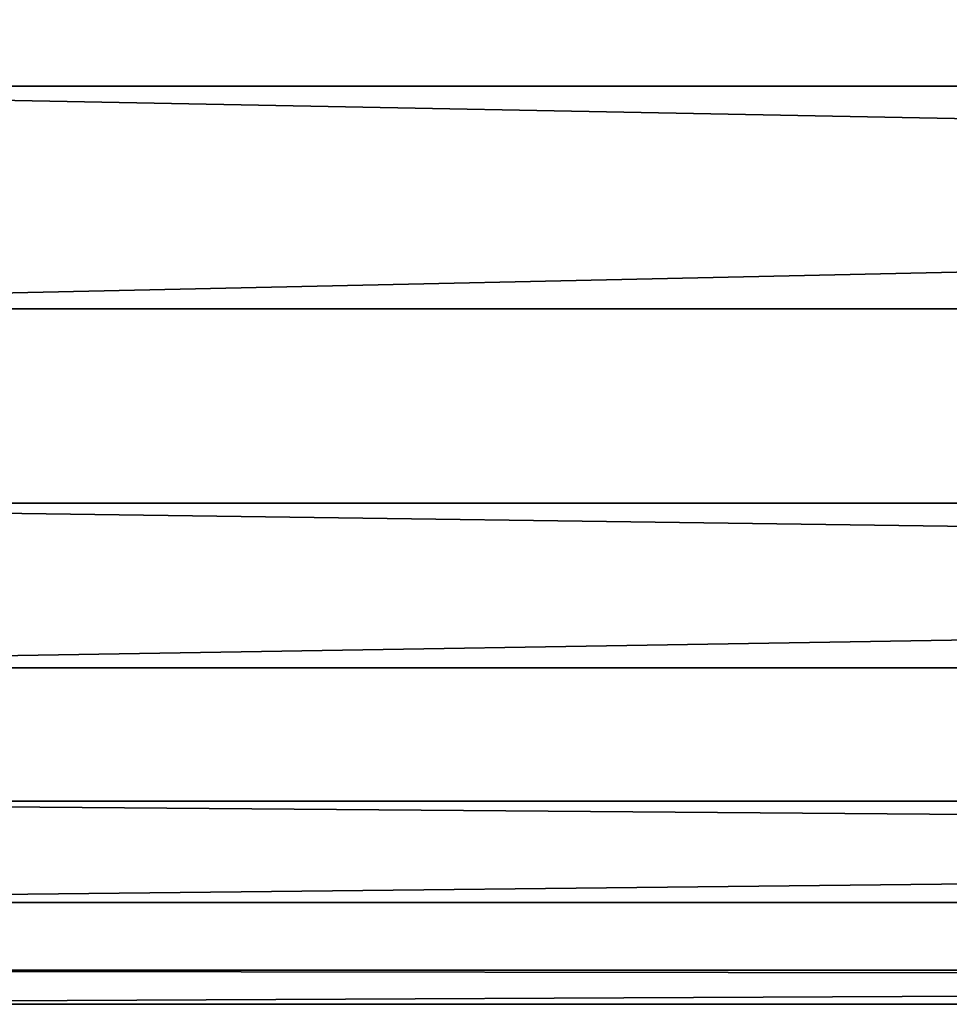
# Model space of a CAD drawing. Extents: x -1448 to 108, y -535 to 375.
# Tile 19 of 147: x -1228 to -1176, y -225 to -169. Entities that reach past the tile are written whole.
import ezdxf

# ---------------------------------------------------------------- set-up
doc = ezdxf.new("R2010")
doc.units = 0
doc.header["$LTSCALE"] = 33.374815
doc.layers.add('121', color=7, linetype='CONTINUOUS')

msp = doc.modelspace()

# ---------------------------------------------------------------- linework, layer by layer
at = {"layer": '121', "color": 7, "linetype": 'CONTINUOUS'}
for points in [[(-1269.977, -173.1, -143.74), (-1269.977, -143.74, -173.1), (-49.977, -173.1, -143.74), (-1269.977, -173.1, -143.74)], [(-49.977, -173.1, -143.74), (-1269.977, -143.74, -173.1), (-49.977, -143.74, -173.1), (-49.977, -173.1, -143.74)], [(-1269.977, -159.099, 159.099), (-1269.977, -185.624, 127.156), (-49.977, -159.099, 159.099), (-1269.977, -159.099, 159.099)], [(-49.977, -159.099, 159.099), (-1269.977, -185.624, 127.156), (-49.977, -185.624, 127.156), (-49.977, -159.099, 159.099)], [(-1269.977, -196.565, -109.486), (-1269.977, -173.1, -143.74), (-49.977, -196.565, -109.486), (-1269.977, -196.565, -109.486)], [(-49.977, -196.565, -109.486), (-1269.977, -173.1, -143.74), (-49.977, -173.1, -143.74), (-49.977, -196.565, -109.486)], [(-1269.977, -185.624, 127.156), (-1269.977, -205.829, 90.882), (-49.977, -185.624, 127.156), (-1269.977, -185.624, 127.156)], [(-49.977, -185.624, 127.156), (-1269.977, -205.829, 90.882), (-49.977, -205.829, 90.882), (-49.977, -185.624, 127.156)], [(-1269.977, -213.336, -71.503), (-1269.977, -196.565, -109.486), (-49.977, -213.336, -71.503), (-1269.977, -213.336, -71.503)], [(-49.977, -213.336, -71.503), (-1269.977, -196.565, -109.486), (-49.977, -196.565, -109.486), (-49.977, -213.336, -71.503)], [(-1269.977, -205.829, 90.882), (-1269.977, -219.023, 51.514), (-49.977, -205.829, 90.882), (-1269.977, -205.829, 90.882)], [(-49.977, -205.829, 90.882), (-1269.977, -219.023, 51.514), (-49.977, -219.023, 51.514), (-49.977, -205.829, 90.882)], [(-1269.977, -222.842, -31.085), (-1269.977, -213.336, -71.503), (-49.977, -222.842, -31.085), (-1269.977, -222.842, -31.085)], [(-49.977, -222.842, -31.085), (-1269.977, -213.336, -71.503), (-49.977, -213.336, -71.503), (-49.977, -222.842, -31.085)], [(-1269.977, -219.023, 51.514), (-1269.977, -224.76, 10.392), (-49.977, -219.023, 51.514), (-1269.977, -219.023, 51.514)], [(-49.977, -219.023, 51.514), (-1269.977, -224.76, 10.392), (-49.977, -224.76, 10.392), (-49.977, -219.023, 51.514)], [(-1269.977, -224.76, 10.392), (-1269.977, -222.842, -31.085), (-49.977, -224.76, 10.392), (-1269.977, -224.76, 10.392)], [(-49.977, -224.76, 10.392), (-1269.977, -222.842, -31.085), (-49.977, -222.842, -31.085), (-49.977, -224.76, 10.392)]]:
    msp.add_3dface(points, dxfattribs=at)

doc.saveas('drawing.dxf')
